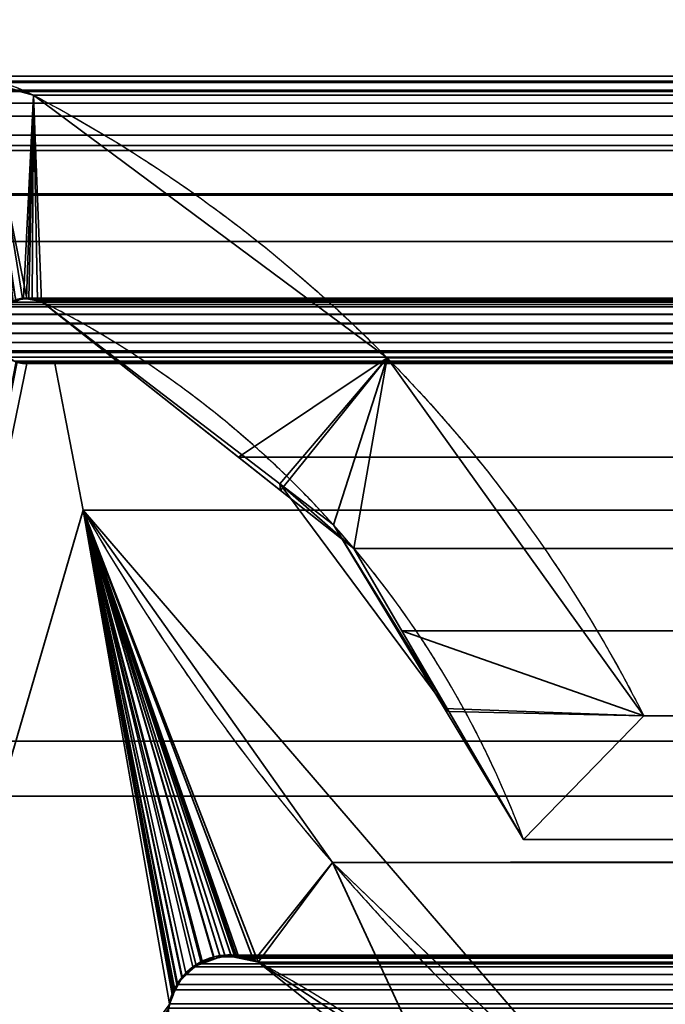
# Model space of a CAD drawing. Header units: millimetres. Extents: x -625 to 3725, y -115 to 86.
# Tile 65 of 256: x -407.96 to -405.03, y 7.3 to 11.77. Entities that reach past the tile are written whole.
import ezdxf

# ---------------------------------------------------------------- set-up
doc = ezdxf.new("R2010")
doc.units = ezdxf.units.MM
doc.layers.add('151', color=7, linetype='Continuous', true_color=0xffffff)

# ---------------------------------------------------------------- blocks, each defined once
blk = doc.blocks.new('UG_SURFACE_001')
at = {"layer": '151', "color": 252, "linetype": 'Continuous', "lineweight": 35}
for points in [[(625, -14, 2237), (625, 86, 2237), (-625, 86, 2237), (-625, -14, 2237)], [(-475, -14, 2086.9999), (-475, 86, 2086.9999), (475, 86, 2086.9999), (475, -14, 2086.9999)]]:
    blk.add_3dface(points, dxfattribs=at)
blk = doc.blocks.new('UG_SURFACE_018')
at = {"layer": '151', "color": 46, "linetype": 'Continuous', "lineweight": 35}
for points in [[(-408.1941, 11.5165, -3), (-408.1291, 11.4979, -3), (-407.9302, 10.5096, -3), (-407.9793, 10.503, -3)], [(-408.1291, 11.4979, -3), (-408.128, 11.4948, 2018.1279), (-407.8995, 11.4321, 2017.8995)], [(-407.8995, 11.4321, 2017.8995), (-407.8995, 11.4321, -3), (-408.1291, 11.4979, -3)], [(-408.1291, 11.4979, -3), (-407.8995, 11.4321, -3), (-407.9205, 10.511, -3), (-407.9302, 10.5096, -3)], [(-407.9793, 10.4973, 2017.9794), (-407.9457, 10.5105, 2017.9458), (-407.8995, 11.4321, 2017.8995), (-408.128, 11.4948, 2018.1279)], [(-407.8995, 11.4321, 2017.8995), (-407.9457, 10.5105, 2017.9458), (-407.9308, 10.5077, 2017.9307)], [(-407.8995, 11.4321, 2017.8995), (-407.9308, 10.5077, 2017.9307), (-407.8816, 10.4987, 2017.8816)], [(-407.8819, 10.5004, -3), (-407.9205, 10.511, -3), (-407.8995, 11.4321, -3)], [(-406.2958, 10.2394, -3), (-407.8995, 11.4321, -3), (-407.8995, 11.4321, 2017.8995), (-406.2958, 10.2394, 2016.2957)], [(-407.8995, 11.4321, -3), (-407.8633, 10.4954, -3), (-407.8819, 10.5004, -3)], [(-406.7818, 9.6672, -3), (-407.8633, 10.4954, -3), (-407.8995, 11.4321, -3), (-406.2958, 10.2394, -3)], [(-406.2958, 10.2394, 2016.2957), (-407.8995, 11.4321, 2017.8995), (-407.8633, 10.4954, 2017.8633), (-406.7796, 9.638, 2016.7797)], [(-407.8816, 10.4987, 2017.8816), (-407.8633, 10.4954, 2017.8633), (-407.8995, 11.4321, 2017.8995)], [(-407.9308, 10.5077, 2017.9307), (-407.9457, 10.5105, 2017.9458), (-407.9793, 10.503, -3)], [(-407.9457, 10.5105, 2017.9458), (-407.9793, 10.4973, 2017.9794), (-407.9793, 10.503, -3)], [(-407.9793, 10.503, -3), (-407.9302, 10.5096, -3), (-407.9308, 10.5077, 2017.9307)], [(-407.9308, 10.5077, 2017.9307), (-407.9302, 10.5096, -3), (-407.9205, 10.511, -3)], [(-407.8816, 10.4987, 2017.8816), (-407.9308, 10.5077, 2017.9307), (-407.9205, 10.511, -3)], [(-407.9205, 10.511, -3), (-407.8819, 10.5004, -3), (-407.8816, 10.4987, 2017.8816)], [(-407.8819, 10.5004, -3), (-407.8633, 10.4954, -3), (-407.8633, 10.4954, 2017.8633)], [(-407.8633, 10.4954, 2017.8633), (-407.8816, 10.4987, 2017.8816), (-407.8819, 10.5004, -3)], [(-407.8633, 10.4954, -3), (-406.7818, 9.6672, -3), (-406.7796, 9.638, 2016.7797)], [(-406.7796, 9.638, 2016.7797), (-407.8633, 10.4954, 2017.8633), (-407.8633, 10.4954, -3)], [(-406.2958, 10.2394, -3), (-406.539, 9.4812, -3), (-406.7818, 9.6672, -3)], [(-406.7796, 9.638, 2016.7797), (-406.4464, 9.3745, 2016.4464), (-406.2958, 10.2394, 2016.2957)], [(-406.0358, 8.6475, -3), (-406.539, 9.4812, -3), (-406.2958, 10.2394, -3), (-405.1318, 8.6146, -3)], [(-405.1318, 8.6146, 2015.132), (-406.2958, 10.2394, 2016.2957), (-406.4464, 9.3745, 2016.4464), (-406.0156, 8.6345, 2016.0155)], [(-406.2958, 10.2394, 2016.2957), (-405.1318, 8.6146, 2015.132), (-405.1318, 8.6146, -3), (-406.2958, 10.2394, -3)], [(-407.9776, 10.2228, -3), (-407.9303, 10.2132, -3), (-409, 5, -3)], [(-409, 5, 2019.0001), (-407.9303, 10.2132, 2017.9303), (-407.9778, 10.2223, 2017.9777)], [(-407.9303, 10.2132, -3), (-407.8024, 10.2132, -3), (-407.6745, 9.5488, -3), (-409, 5, -3)], [(-409, 5, 2019.0001), (-407.6745, 9.5488, 2017.6744), (-407.8024, 10.2132, 2017.8025), (-407.9303, 10.2132, 2017.9303)], [(-407.9776, 10.2228, -3), (-407.9778, 10.2223, 2017.9777), (-407.9303, 10.2132, 2017.9303)], [(-407.9303, 10.2132, 2017.9303), (-407.9303, 10.2132, -3), (-407.9776, 10.2228, -3)], [(-407.9303, 10.2132, 2017.9303), (-407.8024, 10.2132, 2017.8025), (-407.8024, 10.2132, -3), (-407.9303, 10.2132, -3)], [(-407.6745, 9.5488, -3), (-407.8024, 10.2132, -3), (-407.8024, 10.2132, 2017.8025), (-407.6745, 9.5488, 2017.6744)], [(-406.7818, 9.6672, -3), (-406.539, 9.4812, -3), (-406.0156, 8.6345, 2016.0155)], [(-406.0156, 8.6345, 2016.0155), (-406.4464, 9.3745, 2016.4464), (-406.7818, 9.6672, -3)], [(-406.4464, 9.3745, 2016.4464), (-406.7796, 9.638, 2016.7797), (-406.7818, 9.6672, -3)], [(-407.2666, 7.348, -3), (-407.2845, 7.3023, -3), (-409, 5, -3), (-407.6745, 9.5488, -3)], [(-407.6745, 9.5488, 2017.6744), (-409, 5, 2019.0001), (-407.2881, 7.2761, 2017.288), (-407.2708, 7.3496, 2017.2708)], [(-407.6745, 9.5488, -3), (-406.5441, 7.948, 2016.5441), (-405.1318, 6.5893, 2015.132)], [(-407.6745, 9.5488, -3), (-407.6745, 9.5488, 2017.6744), (-406.5441, 7.948, 2016.5441)], [(-405.1318, 6.5893, 2015.132), (-405.1318, 6.5893, -3), (-407.6745, 9.5488, -3)], [(-407.6745, 9.5488, -3), (-406.9799, 7.5272, -3), (-406.9877, 7.5267, -3)], [(-407.6745, 9.5488, -3), (-407.0832, 7.5196, -3), (-407.1621, 7.4816, -3)], [(-406.9877, 7.5267, -3), (-407.0817, 7.5197, -3), (-407.6745, 9.5488, -3)], [(-407.6745, 9.5488, -3), (-406.881, 7.4965, -3), (-406.901, 7.5027, -3)], [(-407.6745, 9.5488, -3), (-407.2468, 7.3987, -3), (-407.2627, 7.3582, -3)], [(-407.0817, 7.5197, -3), (-407.0832, 7.5196, -3), (-407.6745, 9.5488, -3)], [(-407.6745, 9.5488, -3), (-405.1318, 6.5893, -3), (-405.4162, 6.334, -3), (-406.881, 7.4965, -3)], [(-407.2627, 7.3582, -3), (-407.2666, 7.348, -3), (-407.6745, 9.5488, -3)], [(-407.6745, 9.5488, -3), (-407.1765, 7.4747, -3), (-407.2239, 7.4235, -3)], [(-406.901, 7.5027, -3), (-406.9799, 7.5272, -3), (-407.6745, 9.5488, -3)], [(-407.1621, 7.4816, -3), (-407.1765, 7.4747, -3), (-407.6745, 9.5488, -3)], [(-407.2239, 7.4235, -3), (-407.2468, 7.3987, -3), (-407.6745, 9.5488, -3)], [(-407.6745, 9.5488, 2017.6744), (-407.004, 7.5289, 2017.004), (-406.9882, 7.5248, 2016.9883)], [(-406.9882, 7.5248, 2016.9883), (-406.9006, 7.5017, 2016.9005), (-406.5441, 7.948, 2016.5441), (-407.6745, 9.5488, 2017.6744)], [(-407.6745, 9.5488, 2017.6744), (-407.1343, 7.5004, 2017.1342), (-407.0808, 7.5121, 2017.0808)], [(-407.0808, 7.5121, 2017.0808), (-407.004, 7.5289, 2017.004), (-407.6745, 9.5488, 2017.6744)], [(-407.6745, 9.5488, 2017.6744), (-407.2275, 7.4258, 2017.2276), (-407.227, 7.4262, 2017.2269), (-407.1612, 7.4789, 2017.1611)], [(-407.6745, 9.5488, 2017.6744), (-407.2702, 7.3523, 2017.2701), (-407.2663, 7.359, 2017.2663)], [(-407.1612, 7.4789, 2017.1611), (-407.1343, 7.5004, 2017.1342), (-407.6745, 9.5488, 2017.6744)], [(-407.2708, 7.3496, 2017.2708), (-407.2702, 7.3523, 2017.2701), (-407.6745, 9.5488, 2017.6744)], [(-407.2663, 7.359, 2017.2663), (-407.2275, 7.4258, 2017.2276), (-407.6745, 9.5488, 2017.6744)], [(-406.539, 9.4812, -3), (-406.0358, 8.6475, -3), (-406.0156, 8.6345, 2016.0155)], [(-406.0358, 8.6475, -3), (-405.6771, 8.0532, -3), (-405.6771, 8.0532, 2015.677)], [(-405.6771, 8.0532, 2015.677), (-406.0156, 8.6345, 2016.0155), (-406.0358, 8.6475, -3)], [(-405.1318, 8.6146, -3), (-405.6771, 8.0532, -3), (-406.0358, 8.6475, -3)], [(-406.0156, 8.6345, 2016.0155), (-405.6771, 8.0532, 2015.677), (-405.1318, 8.6146, 2015.132)], [(-405.6771, 8.0532, -3), (-405.1318, 8.6146, -3), (-405.1318, 8.6146, 2015.132), (-405.6771, 8.0532, 2015.677)], [(-406.9006, 7.5017, 2016.9005), (-406.881, 7.4965, 2016.881), (-406.5441, 7.948, 2016.5441)], [(-406.5441, 7.948, 2016.5441), (-406.881, 7.4965, 2016.881), (-406.0956, 6.9821, 2016.0956)], [(-406.0956, 6.9821, 2016.0956), (-405.4162, 6.334, 2015.4161), (-405.1318, 6.5893, 2015.132), (-406.5441, 7.948, 2016.5441)], [(-407.1621, 7.4816, -3), (-407.0832, 7.5196, -3), (-407.0808, 7.5121, 2017.0808)], [(-407.0808, 7.5121, 2017.0808), (-407.1343, 7.5004, 2017.1342), (-407.1621, 7.4816, -3)], [(-407.0832, 7.5196, -3), (-407.0817, 7.5197, -3), (-407.0808, 7.5121, 2017.0808)], [(-406.9882, 7.5248, 2016.9883), (-407.004, 7.5289, 2017.004), (-407.0817, 7.5197, -3)], [(-407.004, 7.5289, 2017.004), (-407.0808, 7.5121, 2017.0808), (-407.0817, 7.5197, -3)], [(-407.0817, 7.5197, -3), (-406.9877, 7.5267, -3), (-406.9882, 7.5248, 2016.9883)], [(-406.9882, 7.5248, 2016.9883), (-406.9877, 7.5267, -3), (-406.9799, 7.5272, -3)], [(-406.9006, 7.5017, 2016.9005), (-406.9882, 7.5248, 2016.9883), (-406.9799, 7.5272, -3)], [(-406.9799, 7.5272, -3), (-406.901, 7.5027, -3), (-406.9006, 7.5017, 2016.9005)], [(-407.1612, 7.4789, 2017.1611), (-407.227, 7.4262, 2017.2269), (-407.2239, 7.4235, -3)], [(-407.2239, 7.4235, -3), (-407.1765, 7.4747, -3), (-407.1612, 7.4789, 2017.1611)], [(-407.1765, 7.4747, -3), (-407.1621, 7.4816, -3), (-407.1612, 7.4789, 2017.1611)], [(-407.1343, 7.5004, 2017.1342), (-407.1612, 7.4789, 2017.1611), (-407.1621, 7.4816, -3)], [(-406.901, 7.5027, -3), (-406.881, 7.4965, -3), (-406.881, 7.4965, 2016.881)], [(-406.881, 7.4965, 2016.881), (-406.9006, 7.5017, 2016.9005), (-406.901, 7.5027, -3)], [(-406.881, 7.4965, -3), (-405.4162, 6.334, -3), (-405.4162, 6.334, 2015.4161)], [(-405.4162, 6.334, 2015.4161), (-406.0956, 6.9821, 2016.0956), (-406.881, 7.4965, -3)], [(-406.0956, 6.9821, 2016.0956), (-406.881, 7.4965, 2016.881), (-406.881, 7.4965, -3)], [(-407.2275, 7.4258, 2017.2276), (-407.2663, 7.359, 2017.2663), (-407.2627, 7.3582, -3)], [(-407.2627, 7.3582, -3), (-407.2468, 7.3987, -3), (-407.2275, 7.4258, 2017.2276)], [(-407.2468, 7.3987, -3), (-407.2239, 7.4235, -3), (-407.227, 7.4262, 2017.2269)], [(-407.227, 7.4262, 2017.2269), (-407.2275, 7.4258, 2017.2276), (-407.2468, 7.3987, -3)], [(-407.2708, 7.3496, 2017.2708), (-407.2881, 7.2761, 2017.288), (-407.2845, 7.3023, -3)], [(-407.2845, 7.3023, -3), (-407.2666, 7.348, -3), (-407.2708, 7.3496, 2017.2708)], [(-407.2702, 7.3523, 2017.2701), (-407.2708, 7.3496, 2017.2708), (-407.2666, 7.348, -3)], [(-407.2663, 7.359, 2017.2663), (-407.2702, 7.3523, 2017.2701), (-407.2666, 7.348, -3)], [(-407.2666, 7.348, -3), (-407.2627, 7.3582, -3), (-407.2663, 7.359, 2017.2663)]]:
    blk.add_3dface(points, dxfattribs=at)
blk = doc.blocks.new('UG_SURFACE_019')
at = {"layer": '151', "color": 46, "linetype": 'Continuous', "lineweight": 35}
for points in [[(408.3244, 11.4957, 2018.3244), (-408.3244, 11.4957, 2018.3244), (-408.5384, 11.4542, 2018.5385), (408.5384, 11.4542, 2018.5385)], [(-408.2112, 11.5176, 2018.2111), (-408.3244, 11.4957, 2018.3244), (408.3244, 11.4957, 2018.3244)], [(-408.2112, 11.5176, 2018.2111), (408.3244, 11.4957, 2018.3244), (408.2112, 11.5176, 2018.2111)], [(408.2112, 11.5176, 2018.2111), (-408.1089, 11.4895, 2018.1088), (-408.2112, 11.5176, 2018.2111)], [(408.2112, 11.5176, 2018.2111), (408.1089, 11.4895, 2018.1088), (-408.1089, 11.4895, 2018.1088)], [(407.8995, 11.4321, 2017.8995), (-407.8995, 11.4321, 2017.8995), (-408.1089, 11.4895, 2018.1088), (408.1089, 11.4895, 2018.1088)], [(-408.1089, 11.4895, 2018.1088), (-407.8995, 11.4321, 2017.8995), (-407.9457, 10.5105, 2017.9458), (-407.9501, 10.5088, 2017.9501)], [(-407.9501, 10.5088, 2017.9501), (-407.9922, 10.4923, 2017.9923), (-408.1089, 11.4895, 2018.1088)], [(-408.5645, 11.4492, 2018.5645), (-408.6605, 11.3959, 2018.6605), (408.6605, 11.3959, 2018.6605)], [(408.5645, 11.4492, 2018.5645), (408.5384, 11.4542, 2018.5385), (-408.5384, 11.4542, 2018.5385), (-408.5645, 11.4492, 2018.5645)], [(-408.5645, 11.4492, 2018.5645), (408.6605, 11.3959, 2018.6605), (408.5645, 11.4492, 2018.5645)], [(-407.9062, 10.5032, 2017.9062), (-407.9457, 10.5105, 2017.9458), (-407.8995, 11.4321, 2017.8995)], [(-407.8995, 11.4321, 2017.8995), (-407.8633, 10.4954, 2017.8633), (-407.9062, 10.5032, 2017.9062)], [(-406.2958, 10.2394, 2016.2957), (-407.8995, 11.4321, 2017.8995), (407.8995, 11.4321, 2017.8995), (406.2958, 10.2394, 2016.2957)], [(-406.9704, 9.789, 2016.9704), (-407.8633, 10.4954, 2017.8633), (-407.8995, 11.4321, 2017.8995), (-406.2958, 10.2394, 2016.2957)], [(-408.7221, 11.3366, 2018.7221), (408.7221, 11.3366, 2018.7221), (408.6605, 11.3959, 2018.6605)], [(-408.6605, 11.3959, 2018.6605), (-408.7221, 11.3366, 2018.7221), (408.6605, 11.3959, 2018.6605)], [(408.8611, 11.2028, 2018.8611), (408.7221, 11.3366, 2018.7221), (-408.7221, 11.3366, 2018.7221), (-408.8611, 11.2028, 2018.8611)], [(408.8716, 11.1812, 2018.8715), (-408.8716, 11.1812, 2018.8715), (-408.967, 10.9843, 2018.9672), (408.967, 10.9843, 2018.9672)], [(-408.8611, 11.2028, 2018.8611), (-408.8716, 11.1812, 2018.8715), (408.8716, 11.1812, 2018.8715)], [(-408.8611, 11.2028, 2018.8611), (408.8716, 11.1812, 2018.8715), (408.8611, 11.2028, 2018.8611)], [(-409, 10.7678, 2019.0001), (409, 10.7678, 2019.0001), (408.9698, 10.9788, 2018.9698)], [(-408.9698, 10.9788, 2018.9698), (-409, 10.7678, 2019.0001), (408.9698, 10.9788, 2018.9698)], [(408.9698, 10.9788, 2018.9698), (408.967, 10.9843, 2018.9672), (-408.967, 10.9843, 2018.9672), (-408.9698, 10.9788, 2018.9698)], [(-409, 10.7678, 2019.0001), (-409, 5, 2019.0001), (409, 5, 2019.0001), (409, 10.7678, 2019.0001)], [(407.9922, 10.4923, 2017.9923), (-407.9922, 10.4923, 2017.9923), (-407.9501, 10.5088, 2017.9501), (407.9501, 10.5088, 2017.9501)], [(407.9457, 10.5105, 2017.9458), (-407.9501, 10.5088, 2017.9501), (-407.9457, 10.5105, 2017.9458)], [(407.9457, 10.5105, 2017.9458), (407.9501, 10.5088, 2017.9501), (-407.9501, 10.5088, 2017.9501)], [(-407.9457, 10.5105, 2017.9458), (407.9062, 10.5032, 2017.9062), (407.9457, 10.5105, 2017.9458)], [(-407.9457, 10.5105, 2017.9458), (-407.9062, 10.5032, 2017.9062), (407.9062, 10.5032, 2017.9062)], [(408.0584, 10.4378, 2018.0585), (-408.0584, 10.4378, 2018.0585), (-408.0293, 10.4707, 2018.0292), (408.0293, 10.4707, 2018.0292)], [(408.0293, 10.4707, 2018.0292), (-408.0293, 10.4707, 2018.0292), (-408.0198, 10.4814, 2018.0197)], [(-408.0198, 10.4814, 2018.0197), (-407.9922, 10.4923, 2017.9923), (407.9922, 10.4923, 2017.9923), (408.0198, 10.4814, 2018.0197)], [(408.0198, 10.4814, 2018.0197), (408.0293, 10.4707, 2018.0292), (-408.0198, 10.4814, 2018.0197)], [(407.9062, 10.5032, 2017.9062), (-407.9062, 10.5032, 2017.9062), (-407.8633, 10.4954, 2017.8633), (407.8633, 10.4954, 2017.8633)], [(407.8633, 10.4954, 2017.8633), (-407.8633, 10.4954, 2017.8633), (-406.9704, 9.789, 2016.9704), (406.9704, 9.789, 2016.9704)], [(408.0749, 10.3964, 2018.075), (-408.0749, 10.3964, 2018.075), (-408.0595, 10.4365, 2018.0595)], [(-408.0595, 10.4365, 2018.0595), (-408.0584, 10.4378, 2018.0585), (408.0584, 10.4378, 2018.0585), (408.0595, 10.4365, 2018.0595)], [(408.0595, 10.4365, 2018.0595), (408.0749, 10.3964, 2018.075), (-408.0595, 10.4365, 2018.0595)], [(408.0787, 10.3521, 2018.0788), (-408.0787, 10.3521, 2018.0788), (-408.076, 10.3934, 2018.0759)], [(-408.076, 10.3934, 2018.0759), (-408.0749, 10.3964, 2018.075), (408.0749, 10.3964, 2018.075), (408.076, 10.3934, 2018.0759)], [(408.076, 10.3934, 2018.0759), (408.0787, 10.3521, 2018.0788), (-408.076, 10.3934, 2018.0759)], [(-408.0789, 10.3503, 2018.0788), (-408.0787, 10.3521, 2018.0788), (408.0697, 10.3094, 2018.0697)], [(408.0697, 10.3094, 2018.0697), (-408.0697, 10.3094, 2018.0697), (-408.0789, 10.3503, 2018.0788)], [(-408.0787, 10.3521, 2018.0788), (408.0787, 10.3521, 2018.0788), (408.0789, 10.3503, 2018.0788)], [(408.0789, 10.3503, 2018.0788), (408.0697, 10.3094, 2018.0697), (-408.0787, 10.3521, 2018.0788)], [(408.0697, 10.3094, 2018.0697), (408.0693, 10.3087, 2018.0693), (-408.0693, 10.3087, 2018.0693), (-408.0697, 10.3094, 2018.0697)], [(408.0464, 10.2708, 2018.0464), (-408.0464, 10.2708, 2018.0464), (-408.0693, 10.3087, 2018.0693), (408.0693, 10.3087, 2018.0693)], [(-408.042, 10.2636, 2018.0421), (-408.0464, 10.2708, 2018.0464), (408.0464, 10.2708, 2018.0464)], [(-408.042, 10.2636, 2018.0421), (408.0464, 10.2708, 2018.0464), (408.042, 10.2636, 2018.0421)], [(408.042, 10.2636, 2018.0421), (408.0132, 10.2433, 2018.0132), (-408.0132, 10.2433, 2018.0132), (-408.042, 10.2636, 2018.0421)], [(-407.9855, 10.2238, 2017.9856), (-408.0132, 10.2433, 2018.0132), (408.0132, 10.2433, 2018.0132)], [(-407.9855, 10.2238, 2017.9856), (408.0132, 10.2433, 2018.0132), (407.9855, 10.2238, 2017.9856)], [(-406.2958, 10.2394, 2016.2957), (-406.4464, 9.3745, 2016.4464), (-406.9704, 9.789, 2016.9704)], [(-406.2288, 9.0006, 2016.2287), (-406.4464, 9.3745, 2016.4464), (-406.2958, 10.2394, 2016.2957), (-405.1318, 8.6146, 2015.132)], [(406.2958, 10.2394, 2016.2957), (405.1318, 8.6146, 2015.132), (-405.1318, 8.6146, 2015.132), (-406.2958, 10.2394, 2016.2957)], [(-407.9743, 10.2216, 2017.9744), (-407.9303, 10.2132, 2017.9303), (-409, 5, 2019.0001)], [(-407.9303, 10.2132, 2017.9303), (-407.8024, 10.2132, 2017.8025), (-407.6745, 9.5488, 2017.6744), (-409, 5, 2019.0001)], [(407.9855, 10.2238, 2017.9856), (407.9743, 10.2216, 2017.9744), (-407.9743, 10.2216, 2017.9744), (-407.9855, 10.2238, 2017.9856)], [(407.9303, 10.2132, 2017.9303), (-407.9303, 10.2132, 2017.9303), (-407.9743, 10.2216, 2017.9744), (407.9743, 10.2216, 2017.9744)], [(407.9303, 10.2132, 2017.9303), (407.8024, 10.2132, 2017.8025), (-407.8024, 10.2132, 2017.8025), (-407.9303, 10.2132, 2017.9303)], [(-407.6745, 9.5488, 2017.6744), (-407.8024, 10.2132, 2017.8025), (407.8024, 10.2132, 2017.8025), (407.6745, 9.5488, 2017.6744)], [(406.4464, 9.3745, 2016.4464), (-406.9704, 9.789, 2016.9704), (-406.4464, 9.3745, 2016.4464)], [(406.4464, 9.3745, 2016.4464), (406.9704, 9.789, 2016.9704), (-406.9704, 9.789, 2016.9704)], [(-409, 5, 2019.0001), (-407.6745, 9.5488, 2017.6744), (-407.2834, 7.3076, 2017.2834), (-407.2846, 7.2874, 2017.2846)], [(-406.5441, 7.948, 2016.5441), (-407.6745, 9.5488, 2017.6744), (407.6745, 9.5488, 2017.6744)], [(-407.6745, 9.5488, 2017.6744), (-407.1764, 7.4747, 2017.1764), (-407.1765, 7.4747, 2017.1764)], [(-407.6745, 9.5488, 2017.6744), (-407.0314, 7.5283, 2017.0314), (-407.0531, 7.5203, 2017.0531)], [(-407.1765, 7.4747, 2017.1764), (-407.2075, 7.4407, 2017.2076), (-407.6745, 9.5488, 2017.6744)], [(-407.2075, 7.4407, 2017.2076), (-407.2488, 7.3955, 2017.2489), (-407.6745, 9.5488, 2017.6744)], [(-407.0531, 7.5203, 2017.0531), (-407.1369, 7.4893, 2017.1368), (-407.6745, 9.5488, 2017.6744)], [(-407.6745, 9.5488, 2017.6744), (-406.5441, 7.948, 2016.5441), (-406.881, 7.4965, 2016.881), (-406.9663, 7.5145, 2016.9663)], [(-407.1369, 7.4893, 2017.1368), (-407.1764, 7.4747, 2017.1764), (-407.6745, 9.5488, 2017.6744)], [(-407.6745, 9.5488, 2017.6744), (-407.2488, 7.3955, 2017.2489), (-407.2586, 7.3707, 2017.2586)], [(-406.9663, 7.5145, 2016.9663), (-407.0314, 7.5283, 2017.0314), (-407.6745, 9.5488, 2017.6744)], [(-407.2586, 7.3707, 2017.2586), (-407.2834, 7.3076, 2017.2834), (-407.6745, 9.5488, 2017.6744)], [(-406.5441, 7.948, 2016.5441), (407.6745, 9.5488, 2017.6744), (406.5441, 7.948, 2016.5441)], [(-406.4464, 9.3745, 2016.4464), (406.2288, 9.0006, 2016.2287), (406.4464, 9.3745, 2016.4464)], [(-406.4464, 9.3745, 2016.4464), (-406.2288, 9.0006, 2016.2287), (406.2288, 9.0006, 2016.2287)], [(406.2288, 9.0006, 2016.2287), (-406.2288, 9.0006, 2016.2287), (-405.6771, 8.0532, 2015.677), (405.6771, 8.0532, 2015.677)], [(-405.1318, 8.6146, 2015.132), (-405.6771, 8.0532, 2015.677), (-406.2288, 9.0006, 2016.2287)], [(-405.6771, 8.0532, 2015.677), (-405.1318, 8.6146, 2015.132), (405.1318, 8.6146, 2015.132), (405.6771, 8.0532, 2015.677)], [(-406.0956, 6.9821, 2016.0956), (-406.881, 7.4965, 2016.881), (-406.5441, 7.948, 2016.5441)], [(406.5441, 7.948, 2016.5441), (405.1318, 6.5893, 2015.132), (-405.1318, 6.5893, 2015.132), (-406.5441, 7.948, 2016.5441)], [(-406.5441, 7.948, 2016.5441), (-405.1318, 6.5893, 2015.132), (-405.4162, 6.334, 2015.4161), (-406.0956, 6.9821, 2016.0956)], [(-407.1369, 7.4893, 2017.1368), (-407.0531, 7.5203, 2017.0531), (407.0532, 7.5181, 2017.0531)], [(407.0532, 7.5181, 2017.0531), (407.1343, 7.5004, 2017.1342), (-407.1369, 7.4893, 2017.1368)], [(407.004, 7.5289, 2017.004), (-407.0531, 7.5203, 2017.0531), (-407.0314, 7.5283, 2017.0314)], [(407.004, 7.5289, 2017.004), (407.0532, 7.5181, 2017.0531), (-407.0531, 7.5203, 2017.0531)], [(-407.0314, 7.5283, 2017.0314), (406.966, 7.5189, 2016.9661), (407.004, 7.5289, 2017.004)], [(-407.0314, 7.5283, 2017.0314), (-406.9663, 7.5145, 2016.9663), (406.966, 7.5189, 2016.9661)], [(406.966, 7.5189, 2016.9661), (-406.9663, 7.5145, 2016.9663), (-406.881, 7.4965, 2016.881)], [(-406.881, 7.4965, 2016.881), (406.881, 7.4965, 2016.881), (406.966, 7.5189, 2016.9661)], [(407.2084, 7.4411, 2017.2083), (-407.2075, 7.4407, 2017.2076), (-407.1765, 7.4747, 2017.1764)], [(407.2084, 7.4411, 2017.2083), (-407.1765, 7.4747, 2017.1764), (-407.1764, 7.4747, 2017.1764)], [(407.2084, 7.4411, 2017.2083), (-407.1764, 7.4747, 2017.1764), (-407.1369, 7.4893, 2017.1368)], [(407.1343, 7.5004, 2017.1342), (407.1382, 7.4973, 2017.1382), (-407.1369, 7.4893, 2017.1368)], [(-407.1369, 7.4893, 2017.1368), (407.1382, 7.4973, 2017.1382), (407.2084, 7.4411, 2017.2083)], [(406.0956, 6.9821, 2016.0956), (-406.881, 7.4965, 2016.881), (-406.0956, 6.9821, 2016.0956)], [(406.0956, 6.9821, 2016.0956), (406.881, 7.4965, 2016.881), (-406.881, 7.4965, 2016.881)], [(407.2275, 7.4258, 2017.2276), (-407.2586, 7.3707, 2017.2586), (-407.2488, 7.3955, 2017.2489)], [(407.2275, 7.4258, 2017.2276), (407.2595, 7.3707, 2017.2596), (-407.2586, 7.3707, 2017.2586)], [(-407.2488, 7.3955, 2017.2489), (-407.2075, 7.4407, 2017.2076), (407.2084, 7.4411, 2017.2083)], [(407.2084, 7.4411, 2017.2083), (407.2275, 7.4258, 2017.2276), (-407.2488, 7.3955, 2017.2489)], [(407.2702, 7.3523, 2017.2701), (-407.2846, 7.2874, 2017.2846), (-407.2834, 7.3076, 2017.2834)], [(407.2702, 7.3523, 2017.2701), (407.2855, 7.287, 2017.2856), (-407.2846, 7.2874, 2017.2846)], [(-407.2834, 7.3076, 2017.2834), (-407.2586, 7.3707, 2017.2586), (407.2595, 7.3707, 2017.2596)], [(407.2595, 7.3707, 2017.2596), (407.2702, 7.3523, 2017.2701), (-407.2834, 7.3076, 2017.2834)]]:
    blk.add_3dface(points, dxfattribs=at)
blk = doc.blocks.new('UG_SURFACE_028')
at = {"layer": '151', "color": 14, "linetype": 'Continuous', "lineweight": 35}
for points in [[(456.8, 11.25, 2066.8001), (455.5, 11.25, 2065.5), (-455.5, 11.25, 2065.5), (-456.8, 11.25, 2066.8001)], [(456.8, -17.75, 2066.8001), (456.8, 11.25, 2066.8001), (-456.8, 11.25, 2066.8001), (-456.8, -17.75, 2066.8001)], [(455.5, 11.25, 2065.5), (452.75, 8.5, 2062.7501), (-452.75, 8.5, 2062.7501), (-455.5, 11.25, 2065.5)], [(452.75, 8.5, 2062.7501), (452.75, -29.75, 2062.7501), (-452.75, -29.75, 2062.7501), (-452.75, 8.5, 2062.7501)]]:
    blk.add_3dface(points, dxfattribs=at)
blk = doc.blocks.new('UG_SURFACE_029')
at = {"layer": '151', "color": 7, "linetype": 'Continuous', "lineweight": 35}
for points in [[(-452.75, 8.25, 2062.7501), (-452.75, -29.75, 2062.7501), (452.75, -29.75, 2062.7501), (452.75, 8.25, 2062.7501)], [(452.5, 8.25, 2062.5), (-452.5, 8.25, 2062.5), (-452.75, 8.25, 2062.7501), (452.75, 8.25, 2062.7501)], [(452.5, 8.25, 2062.5), (452.5, -29.75, 2062.5), (-452.5, -29.75, 2062.5), (-452.5, 8.25, 2062.5)]]:
    blk.add_3dface(points, dxfattribs=at)
blk = doc.blocks.new('UG_SURFACE_038')
at = {"layer": '151', "color": 31, "linetype": 'Continuous', "lineweight": 35}
for points in [[(461.25, -17.75, 2071.25), (461.25, 67.25, 2071.25), (-461.25, 67.25, 2071.25), (-461.25, -17.75, 2071.25)], [(456.75, 13.25, 2066.75), (456.75, -17.75, 2066.75), (-456.75, -17.75, 2066.75), (-456.75, 13.25, 2066.75)], [(452.25, -27.75, 2062.2499), (452.25, 13.25, 2062.2499), (-452.25, 13.25, 2062.2499), (-452.25, -27.75, 2062.2499)], [(409, 13, 2019.0001), (409, 5, 2019.0001), (-409, 5, 2019.0001), (-409, 13, 2019.0001)]]:
    blk.add_3dface(points, dxfattribs=at)

msp = doc.modelspace()

# ---------------------------------------------------------------- linework, layer by layer
at = {"layer": '151', "color": 251, "linetype": 'Continuous', "lineweight": -3, "true_color": 0x636466}
for p, q in [((407.8995, 11.4321, 2017.8995), (-407.8995, 11.4321, 2017.8995)), ((-407.8995, 11.4321, 2017.8995), (-407.8995, 11.4321, -3)), ((456.8, 11.25, 2066.8), (-456.8, 11.25, 2066.8)), ((455.5, 11.25, 2065.5), (-455.5, 11.25, 2065.5)), ((409, 10.7678, 2019), (-409, 10.7678, 2019)), ((407.8633, 10.4954, 2017.8633), (-407.8633, 10.4954, 2017.8633)), ((-407.8633, 10.4954, 2017.8633), (-407.8633, 10.4954, -3)), ((-407.8024, 10.2132, 2017.8024), (-407.9303, 10.2132, 2017.9303)), ((-407.8024, 10.2132, -3), (-407.9303, 10.2132, -3)), ((407.9303, 10.2132, 2017.9303), (-407.9303, 10.2132, 2017.9303)), ((-407.9303, 10.2132, 2017.9303), (-407.8024, 10.2132, 2017.8024)), ((-407.9303, 10.2132, 2017.9303), (-407.9303, 10.2132, -3)), ((407.8024, 10.2132, 2017.8024), (-407.8024, 10.2132, 2017.8024)), ((-407.6745, 9.5488, -3), (-407.8024, 10.2132, -3)), ((-407.8024, 10.2132, 2017.8024), (-407.8024, 10.2132, -3)), ((-407.8024, 10.2132, 2017.8024), (-407.6745, 9.5488, 2017.6745)), ((-407.6745, 9.5488, 2017.6745), (-407.8024, 10.2132, 2017.8024)), ((-407.6745, 9.5488, 2017.6745), (-407.6745, 9.5488, -3)), ((407.6745, 9.5488, 2017.6745), (-407.6745, 9.5488, 2017.6745)), ((-405.6771, 8.0532, -3), (-405.1318, 8.6146, -3)), ((-405.6771, 8.0532, 2015.6771), (-405.1318, 8.6146, 2015.1318)), ((-405.6771, 8.0532, 2015.6771), (-405.1318, 8.6146, 2015.1318)), ((405.1318, 8.6146, 2015.1318), (-405.1318, 8.6146, 2015.1318)), ((-405.1318, 8.6146, 2015.1318), (-405.1318, 8.6146, -3)), ((452.75, 8.5, 2062.75), (-452.75, 8.5, 2062.75)), ((452.75, 8.25, 2062.75), (-452.75, 8.25, 2062.75)), ((452.5, 8.25, 2062.5), (-452.5, 8.25, 2062.5)), ((-405.6771, 8.0532, 2015.6771), (-405.6771, 8.0532, -3)), ((405.6771, 8.0532, 2015.6771), (-405.6771, 8.0532, 2015.6771)), ((406.881, 7.4965, 2016.881), (-406.881, 7.4965, 2016.881)), ((-406.881, 7.4965, 2016.881), (-406.881, 7.4965, -3))]:
    msp.add_line(p, q, dxfattribs=at)
at = {"layer": '151', "color": 251, "linetype": 'Continuous', "lineweight": -3, "true_color": 0x636466, "extrusion": (0, 0, -1)}
for centre, radius, start, end in [((408.2493, 10.7678, 3), 0.7507, 360, 117.7653), ((410.9178, 5.6991, 3), 6.479, 117.76528, 153.25636)]:
    msp.add_arc(centre, radius, start, end, dxfattribs=at)
at = {"layer": '151', "color": 251, "linetype": 'Continuous', "lineweight": -3, "true_color": 0x636466}
for centre, radius, start, end in [((-407.9303, 10.3622, -3), 0.1491, 63.2754, 270), ((-409.8794, 6.491, -3), 4.4833, 20.3926, 63.2754), ((-398.7046, 14.6831, -3), 10.3354, 209.78629, 231.54702), ((-407.0115, 7.2513, -3), 0.2777, 61.9915, 190.9015), ((-409.3074, 2.9348, -3), 5.1669, 41.1393, 61.9915)]:
    msp.add_arc(centre, radius, start, end, dxfattribs=at)
for points, weights in [([(-409, 10.7678, 2019), (-409, 11.1915, 2019), (-408.7294, 11.5633, 2018.7294), (-408.2745, 11.6295, 2018.2745), (-407.8995, 11.4321, 2017.8995)], [1, 0.758396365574, 0.677861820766, 0.758396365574, 1]), ([(-409, 10.7678, 2019), (-409, 11.1915, 2019), (-408.7294, 11.5633, 2018.7294), (-408.2745, 11.6295, 2018.2745), (-407.8995, 11.4321, 2017.8995)], [1, 0.758396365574, 0.677861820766, 0.758396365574, 1]), ([(-407.8995, 11.4321, 2017.8995), (-407.0046, 10.9609, 2017.0046), (-406.2201, 10.3138, 2016.2201), (-405.587, 9.5179, 2015.587), (-405.1318, 8.6146, 2015.1318)], [1, 0.976209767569, 0.968279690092, 0.976209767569, 1]), ([(-407.8995, 11.4321, 2017.8995), (-407.0046, 10.9609, 2017.0046), (-406.2201, 10.3138, 2016.2201), (-405.587, 9.5179, 2015.587), (-405.1318, 8.6146, 2015.1318)], [1, 0.976209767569, 0.968279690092, 0.976209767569, 1]), ([(-405.6771, 8.0532, 2015.6771), (-405.9729, 8.8488, 2015.9729), (-406.4582, 9.5535, 2016.4582), (-407.1051, 10.1137, 2017.1051), (-407.8633, 10.4954, 2017.8633)], [1, 0.965395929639, 0.953861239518, 0.965395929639, 1]), ([(-405.6771, 8.0532, 2015.6771), (-405.9729, 8.8488, 2015.9729), (-406.4582, 9.5535, 2016.4582), (-407.1051, 10.1137, 2017.1051), (-407.8633, 10.4954, 2017.8633)], [1, 0.965395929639, 0.953861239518, 0.965395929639, 1]), ([(-407.6745, 9.5488, 2017.6745), (-407.1855, 8.6946, 2017.1855), (-406.5916, 7.9071, 2016.5916), (-405.9027, 7.2014, 2015.9027), (-405.1318, 6.5893, 2015.1318)], [1, 0.991011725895, 0.988015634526, 0.991011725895, 1]), ([(-407.6745, 9.5488, 2017.6745), (-407.1855, 8.6946, 2017.1855), (-406.5916, 7.9071, 2016.5916), (-405.9027, 7.2014, 2015.9027), (-405.1318, 6.5893, 2015.1318)], [1, 0.991011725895, 0.988015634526, 0.991011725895, 1]), ([(-405.4162, 6.334, 2015.4162), (-405.7263, 6.689, 2015.7263), (-406.0777, 7.0046, 2016.0777), (-406.4648, 7.2751, 2016.4648), (-406.881, 7.4965, 2016.881)], [1, 0.991744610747, 0.988992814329, 0.991744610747, 1]), ([(-405.4162, 6.334, 2015.4162), (-405.7263, 6.689, 2015.7263), (-406.0777, 7.0046, 2016.0777), (-406.4648, 7.2751, 2016.4648), (-406.881, 7.4965, 2016.881)], [1, 0.991744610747, 0.988992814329, 0.991744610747, 1])]:
    msp.add_rational_spline(points, weights, degree=4, dxfattribs=at)
for points, weights, knots in [([(-407.8633, 10.4954, 2017.8633), (-407.9009, 10.5143, 2017.9009), (-407.9519, 10.5218, 2017.9519), (-407.9991, 10.501, 2017.9991), (-408.0616, 10.4444, 2018.0616), (-408.087, 10.3994, 2018.087), (-408.0845, 10.3479, 2018.0845), (-408.0542, 10.2692, 2018.0542), (-408.0214, 10.2294, 2018.0214), (-407.9725, 10.2132, 2017.9725), (-407.9303, 10.2132, 2017.9303)], [1, 1, 0.979485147, 1, 1, 0.979485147, 1, 1, 0.979485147, 1, 1], [0, 0, 0, 0, 0, 0.333333, 0.333333, 0.333333, 0.666667, 0.666667, 0.666667, 1, 1, 1, 1, 1]), ([(-407.8633, 10.4954, 2017.8633), (-407.9009, 10.5143, 2017.9009), (-407.9519, 10.5218, 2017.9519), (-407.9991, 10.501, 2017.9991), (-408.0616, 10.4444, 2018.0616), (-408.087, 10.3994, 2018.087), (-408.0845, 10.3479, 2018.0845), (-408.0542, 10.2692, 2018.0542), (-408.0214, 10.2294, 2018.0214), (-407.9725, 10.2132, 2017.9725), (-407.9303, 10.2132, 2017.9303)], [1, 1, 0.979485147, 1, 1, 0.979485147, 1, 1, 0.979485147, 1, 1], [0, 0, 0, 0, 0, 0.333333, 0.333333, 0.333333, 0.666667, 0.666667, 0.666667, 1, 1, 1, 1, 1]), ([(-406.881, 7.4965, 2016.881), (-406.9464, 7.5313, 2016.9464), (-407.0333, 7.5472, 2017.0333), (-407.1169, 7.5187, 2017.1169), (-407.236, 7.4307, 2017.236), (-407.2878, 7.3592, 2017.2878), (-407.2982, 7.2715, 2017.2982), (-407.2842, 7.1988, 2017.2842)], [1, 1, 0.984176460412, 1, 1, 0.984176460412, 1, 1], [0, 0, 0, 0, 0, 0.5, 0.5, 0.5, 1, 1, 1, 1, 1]), ([(-407.2842, 7.1988, 2017.2842), (-407.2982, 7.2715, 2017.2982), (-407.2878, 7.3592, 2017.2878), (-407.236, 7.4307, 2017.236), (-407.1169, 7.5187, 2017.1169), (-407.0333, 7.5472, 2017.0333), (-406.9464, 7.5313, 2016.9464), (-406.881, 7.4965, 2016.881)], [1, 1, 0.984176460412, 1, 1, 0.984176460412, 1, 1], [0, 0, 0, 0, 0, 0.5, 0.5, 0.5, 1, 1, 1, 1, 1])]:
    msp.add_rational_spline(points, weights, degree=4, knots=knots, dxfattribs=at)

# ---------------------------------------------------------------- block references
for name in ['UG_SURFACE_001', 'UG_SURFACE_038', 'UG_SURFACE_018', 'UG_SURFACE_019', 'UG_SURFACE_028', 'UG_SURFACE_029']:
    msp.add_blockref(name, (0, 0), dxfattribs=at)

doc.saveas('drawing.dxf')
